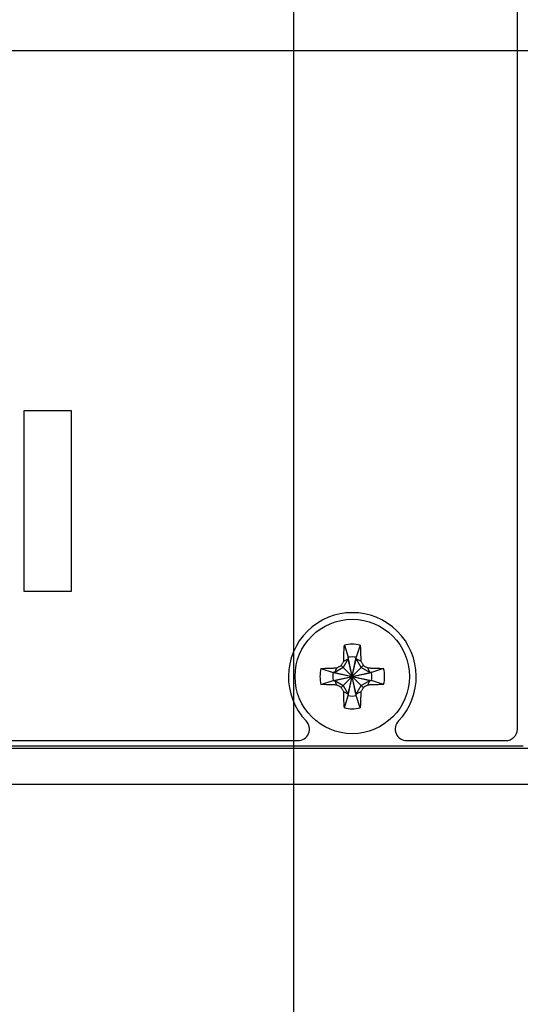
# Model space of a CAD drawing. Header units: inches. Extents: x 0 to 34, y 0 to 22.
# Tile 53 of 84: x 28.224 to 28.44, y 14.158 to 14.581. Entities that reach past the tile are written whole.
import ezdxf

# ---------------------------------------------------------------- set-up
doc = ezdxf.new("R2010")
doc.units = ezdxf.units.IN
doc.header["$LTSCALE"] = 1.87
doc.header["$MEASUREMENT"] = 0
doc.layers.get('0').update_dxf_attribs({"linetype": 'CONTINUOUS'})
doc.layers.add('03___PRT_ALL_CURVES', color=7, linetype='CONTINUOUS')
doc.layers.add('DIMENSIONS', color=7, linetype='CONTINUOUS')
doc.styles.get("Standard").update_dxf_attribs({"font": 'txt', "width": 0.8})
doc.dimstyles.new('DIMSTYLE_2', dxfattribs={"dimtxt": 0.125, "dimasz": 0.18, "dimexe": 0.18, "dimexo": 0.0625, "dimgap": 0.09, "dimtad": 0, "dimtih": 1, "dimtoh": 1, "dimlfac": 4, "dimzin": 4, "dimdsep": 46, "dimtxsty": 'STANDARD', "dimblk": '_FILLED', "dimblk1": '_FILLED', "dimblk2": '_FILLED', "dimcen": 0.09, "dimadec": 0, "dimazin": 0, "dimtp": 0.01, "dimtm": 0.01, "dimtfac": 1, "dimtofl": 0, "dimtmove": 0, "dimatfit": 3, "dimldrblk": '_FILLED', "dimfxl": 1, "dimtolj": 1, "dimtzin": 4, "dimarcsym": 0})

# ---------------------------------------------------------------- blocks, each defined once
blk = doc.blocks.new('_FILLED')
at = {"color": 0, "linetype": 'BYBLOCK'}
blk.add_solid([(0, 0), (-1, 0.1736111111), (-1, -0.1736111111)], dxfattribs=at)
blk = doc.blocks.new('*D15')
at = {"layer": 'DIMENSIONS', "color": 2, "linetype": 'CONTINUOUS'}
for p, q in [((28.3420870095, 14.7462996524), (28.3420870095, 13.3198278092)), ((29.6968719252, 14.189827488), (29.6968719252, 13.3198278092)), ((28.3420870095, 13.4448278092), (27.9820870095, 13.4448278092)), ((29.6968719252, 13.4448278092), (30.0568719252, 13.4448278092))]:
    blk.add_line(p, q, dxfattribs=at)
at = {"layer": 'DIMENSIONS', "color": 2, "linetype": 'CONTINUOUS', "xscale": 0.18, "yscale": 0.18, "zscale": 0.18}
blk.add_blockref('_FILLED', (28.3420870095, 13.4448278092), dxfattribs=at)
at = {"layer": 'DIMENSIONS', "color": 2, "linetype": 'CONTINUOUS', "xscale": 0.18, "yscale": 0.18, "zscale": 0.18, "rotation": 180}
blk.add_blockref('_FILLED', (29.6968719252, 13.4448278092), dxfattribs=at)
at = {"layer": 'DIMENSIONS', "color": 2, "linetype": 'CONTINUOUS', "width": 0.8}
for s, p in [('[', (28.9378924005, 13.3823278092)), (']', (29.5378924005, 13.3823278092)), ('5.42', (28.4128924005, 13.3823278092)), ('137.6', (29.0378924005, 13.3823278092))]:
    blk.add_text(s, height=0.125, dxfattribs=at).set_placement(p)
blk = doc.blocks.new('*D25')
at = {"layer": 'DIMENSIONS', "color": 2, "linetype": 'CONTINUOUS'}
for p, q in [((30.4468719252, 15.6701681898), (30.4468719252, 16.0301681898)), ((27.9045335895, 15.6701681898), (30.5718719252, 15.6701681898)), ((27.9045335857, 14.5677233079), (30.5718719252, 14.5677233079)), ((30.4468719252, 14.5677233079), (30.4468719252, 14.2077233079))]:
    blk.add_line(p, q, dxfattribs=at)
at = {"layer": 'DIMENSIONS', "color": 2, "linetype": 'CONTINUOUS', "xscale": 0.18, "yscale": 0.18, "zscale": 0.18}
for p, rotation in [((30.4468719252, 15.6701681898), 270), ((30.4468719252, 14.5677233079), 90)]:
    blk.add_blockref('_FILLED', p, dxfattribs=dict(at, rotation=rotation))
at = {"layer": 'DIMENSIONS', "color": 2, "linetype": 'CONTINUOUS', "width": 0.8}
for s, p in [('4.41', (30.1968719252, 15.4245228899)), ('[', (30.1968719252, 15.2370228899)), (']', (30.5968719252, 15.2370228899)), ('112', (30.2968719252, 15.2370228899))]:
    blk.add_text(s, height=0.125, dxfattribs=at).set_placement(p)

msp = doc.modelspace()

# ---------------------------------------------------------------- linework, layer by layer
at = {"color": 7, "linetype": 'CONTINUOUS'}
for p, q in [((28.4383370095, 14.2760496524), (28.4383370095, 15.9640496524)), ((28.3639015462, 14.3121126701), (28.3655870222, 14.3068689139)), ((28.3707173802, 14.3121126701), (28.3690319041, 14.3068689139)), ((28.3655870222, 14.3061799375), (28.3634546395, 14.3024865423)), ((28.3636303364, 14.305223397), (28.3655870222, 14.3061799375)), ((28.3690319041, 14.2903945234), (28.3655870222, 14.3068689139)), ((28.3655870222, 14.3068689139), (28.3655870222, 14.3061799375)), ((28.3655870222, 14.2903945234), (28.3690319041, 14.3068689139)), ((28.3690319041, 14.2910834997), (28.3655870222, 14.3061799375)), ((28.3655870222, 14.2910834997), (28.3690319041, 14.3061799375)), ((28.3690319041, 14.3061799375), (28.3690319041, 14.3068689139)), ((28.37098859, 14.305223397), (28.3690319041, 14.3061799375)), ((28.3711642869, 14.3024865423), (28.3690319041, 14.3061799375)), ((28.3538285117, 14.3020396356), (28.3590722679, 14.3003541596)), ((28.3634546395, 14.3024865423), (28.3597612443, 14.3003541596)), ((28.3597612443, 14.3003541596), (28.3607177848, 14.3023108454)), ((28.3625555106, 14.3033856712), (28.3720634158, 14.293877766)), ((28.3625555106, 14.293877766), (28.3720634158, 14.3033856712)), ((28.3748576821, 14.3003541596), (28.3711642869, 14.3024865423)), ((28.3739011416, 14.3023108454), (28.3748576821, 14.3003541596)), ((28.3807904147, 14.3020396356), (28.3755466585, 14.3003541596)), ((28.3538285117, 14.2952238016), (28.3590722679, 14.2969092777)), ((28.3590722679, 14.2969092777), (28.3755466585, 14.3003541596)), ((28.3597612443, 14.3003541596), (28.3590722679, 14.3003541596)), ((28.3590722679, 14.3003541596), (28.3755466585, 14.2969092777)), ((28.3590722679, 14.2969092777), (28.3597612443, 14.2969092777)), ((28.3597612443, 14.2969092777), (28.3748576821, 14.3003541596)), ((28.3597612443, 14.3003541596), (28.3748576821, 14.2969092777)), ((28.3597612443, 14.2969092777), (28.3634546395, 14.2947768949)), ((28.3607177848, 14.2949525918), (28.3597612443, 14.2969092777)), ((28.3711642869, 14.2947768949), (28.3748576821, 14.2969092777)), ((28.3748576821, 14.2969092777), (28.3739011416, 14.2949525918)), ((28.3755466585, 14.3003541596), (28.3748576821, 14.3003541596)), ((28.3748576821, 14.2969092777), (28.3755466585, 14.2969092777)), ((28.3807904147, 14.2952238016), (28.3755466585, 14.2969092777)), ((28.3634546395, 14.2947768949), (28.3655870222, 14.2910834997)), ((28.3690319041, 14.2910834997), (28.3711642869, 14.2947768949)), ((28.3655870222, 14.2910834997), (28.3636303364, 14.2920400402)), ((28.3639015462, 14.2851507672), (28.3655870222, 14.2903945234)), ((28.3655870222, 14.2910834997), (28.3655870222, 14.2903945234)), ((28.37098859, 14.2920400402), (28.3690319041, 14.2910834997)), ((28.3690319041, 14.2903945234), (28.3690319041, 14.2910834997)), ((28.3707173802, 14.2851507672), (28.3690319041, 14.2903945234)), ((25.4406219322, 14.2678275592), (29.6406219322, 14.2678275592)), ((27.8438719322, 14.2688776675), (28.4408719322, 14.2688776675)), ((27.9407890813, 14.2710496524), (28.3438845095, 14.2710496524)), ((28.3907894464, 14.2710496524), (28.4333370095, 14.2710496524)), ((25.3843719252, 14.252327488), (29.6968719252, 14.252327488))]:
    msp.add_line(p, q, dxfattribs=at)
msp.add_circle((28.3673094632, 14.2986317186), 0.0246062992, dxfattribs=at)
for centre, radius, start, end in [((28.36733726, 14.2985535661), 0.0275031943, 316.1820572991, 223.8172199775), ((28.3673094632, 14.2986317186), 0.0139051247, 75.8131348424, 104.1868651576), ((28.3673094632, 14.2986317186), 0.0084153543, 78.1893286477, 101.8106713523), ((28.3673094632, 14.2986317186), 0.0139051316, 165.8131348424, 194.1868651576), ((28.3673094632, 14.2986317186), 0.0139051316, 345.8131348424, 14.1868651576), ((28.3673094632, 14.2986317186), 0.0084153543, 168.1893286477, 191.8106713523), ((28.3673094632, 14.2986317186), 0.0084153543, 348.1893286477, 11.8106713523), ((28.3673094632, 14.2986317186), 0.0084153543, 258.1893286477, 281.8106713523), ((28.3673094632, 14.2986317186), 0.0139051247, 255.8131348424, 284.1868651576), ((28.3438845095, 14.2760496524), 0.005, 270, 43.8172199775), ((28.3907894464, 14.2760496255), 0.0049996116, 136.1820572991, 270), ((28.4333370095, 14.2760496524), 0.005, 270, 360)]:
    msp.add_arc(centre, radius, start, end, dxfattribs=at)
for points, knots in [([(28.3636738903, 14.3070143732), (28.3636815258, 14.3072935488), (28.3636990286, 14.3078786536), (28.3637318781, 14.3088028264), (28.3637747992, 14.3098226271), (28.363830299, 14.3109371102), (28.3638759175, 14.3117122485), (28.3639015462, 14.3121126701)], [0, 0, 0, 0, 0.1641649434, 0.3440853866, 0.5435825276, 0.7641446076, 1, 1, 1, 1]), ([(28.3707173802, 14.3121126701), (28.3707424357, 14.3117212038), (28.3707876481, 14.3109544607), (28.3708431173, 14.3098449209), (28.370886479, 14.3088180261), (28.370919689, 14.3078854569), (28.3709373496, 14.3072954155), (28.3709450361, 14.3070143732)], [0, 0, 0, 0, 0.2305805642, 0.4514776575, 0.6530114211, 0.8347373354, 1, 1, 1, 1]), ([(28.3625555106, 14.3033856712), (28.3626444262, 14.3035384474), (28.3628228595, 14.3038446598), (28.3630913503, 14.3043042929), (28.3633606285, 14.3047641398), (28.3635404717, 14.3050705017), (28.3636303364, 14.305223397)], [0, 0, 0, 0, 0.249088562, 0.4994074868, 0.7500913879, 1, 1, 1, 1]), ([(28.3636303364, 14.305223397), (28.363634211, 14.3054051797), (28.3636426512, 14.3057850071), (28.3636570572, 14.3063820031), (28.3636679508, 14.306797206), (28.3636738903, 14.3070143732)], [0, 0, 0, 0, 0.3044764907, 0.6362029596, 1, 1, 1, 1]), ([(28.3709450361, 14.3070143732), (28.3709509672, 14.3067975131), (28.3709618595, 14.3063823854), (28.3709762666, 14.3057853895), (28.3709847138, 14.3054052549), (28.37098859, 14.305223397)], [0, 0, 0, 0, 0.3632824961, 0.6953976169, 1, 1, 1, 1]), ([(28.37098859, 14.305223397), (28.3710788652, 14.3050698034), (28.3712592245, 14.3047625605), (28.3715288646, 14.3043020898), (28.3717969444, 14.3038431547), (28.3719748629, 14.3035378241), (28.3720634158, 14.3033856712)], [0, 0, 0, 0, 0.2510500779, 0.5020312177, 0.7519277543, 1, 1, 1, 1]), ([(28.3538285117, 14.3020396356), (28.3542199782, 14.3020646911), (28.3549867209, 14.3021099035), (28.3560962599, 14.3021653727), (28.3571231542, 14.3022087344), (28.3580557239, 14.3022419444), (28.3586457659, 14.302259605), (28.3589268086, 14.3022672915)], [0, 0, 0, 0, 0.2305806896, 0.4514773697, 0.6530110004, 0.8347371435, 1, 1, 1, 1]), ([(28.3589268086, 14.3022672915), (28.3591436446, 14.302273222), (28.3595587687, 14.3022841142), (28.3601557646, 14.3022985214), (28.3605359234, 14.3023069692), (28.3607177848, 14.3023108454)], [0, 0, 0, 0, 0.3632420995, 0.6953916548, 1, 1, 1, 1]), ([(28.3607177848, 14.3023108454), (28.3608712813, 14.3024010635), (28.3611784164, 14.3025813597), (28.3616388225, 14.3028509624), (28.3620978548, 14.3031190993), (28.3624032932, 14.3032970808), (28.3625555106, 14.3033856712)], [0, 0, 0, 0, 0.2508912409, 0.5018551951, 0.7518226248, 1, 1, 1, 1]), ([(28.3720634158, 14.3033856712), (28.3722161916, 14.3032967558), (28.3725224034, 14.3031183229), (28.372982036, 14.3028498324), (28.3734418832, 14.302580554), (28.3737482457, 14.3024007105), (28.3739011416, 14.3023108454)], [0, 0, 0, 0, 0.2490879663, 0.4994064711, 0.7500904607, 1, 1, 1, 1]), ([(28.3739011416, 14.3023108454), (28.3740829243, 14.3023069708), (28.3744627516, 14.3022985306), (28.3750597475, 14.3022841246), (28.3754749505, 14.302273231), (28.3756921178, 14.3022672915)], [0, 0, 0, 0, 0.3044763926, 0.6362028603, 1, 1, 1, 1]), ([(28.3756921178, 14.3022672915), (28.3759712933, 14.302259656), (28.376556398, 14.3022421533), (28.3774805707, 14.3022093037), (28.3785003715, 14.3021663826), (28.3796148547, 14.3021108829), (28.3803899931, 14.3020652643), (28.3807904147, 14.3020396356)], [0, 0, 0, 0, 0.164164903, 0.3440853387, 0.5435824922, 0.7641445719, 1, 1, 1, 1]), ([(28.3589268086, 14.2949961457), (28.3586476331, 14.2950037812), (28.3580625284, 14.295021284), (28.3571383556, 14.2950541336), (28.3561185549, 14.2950970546), (28.3550040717, 14.2951525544), (28.3542289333, 14.2951981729), (28.3538285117, 14.2952238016)], [0, 0, 0, 0, 0.164164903, 0.3440853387, 0.5435824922, 0.7641445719, 1, 1, 1, 1]), ([(28.3607177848, 14.2949525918), (28.3605360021, 14.2949564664), (28.3601561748, 14.2949649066), (28.3595591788, 14.2949793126), (28.3591439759, 14.2949902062), (28.3589268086, 14.2949961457)], [0, 0, 0, 0, 0.3044763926, 0.6362028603, 1, 1, 1, 1]), ([(28.3625555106, 14.293877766), (28.3624026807, 14.2939667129), (28.3620963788, 14.2941451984), (28.3616366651, 14.2944137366), (28.3611768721, 14.2946829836), (28.3608705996, 14.2948627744), (28.3607177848, 14.2949525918)], [0, 0, 0, 0, 0.2491760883, 0.4995536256, 0.750222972, 1, 1, 1, 1]), ([(28.3636303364, 14.2920400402), (28.3635400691, 14.2921936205), (28.3633597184, 14.2925008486), (28.3630900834, 14.2929613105), (28.3628219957, 14.293420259), (28.3626440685, 14.2937256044), (28.3625555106, 14.293877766)], [0, 0, 0, 0, 0.2510281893, 0.5020071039, 0.7519134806, 1, 1, 1, 1]), ([(28.3720634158, 14.293877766), (28.371974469, 14.2937249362), (28.3717959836, 14.2934186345), (28.3715274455, 14.292958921), (28.3712581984, 14.2924991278), (28.3710784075, 14.2921928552), (28.37098859, 14.2920400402)], [0, 0, 0, 0, 0.2491759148, 0.4995533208, 0.7502226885, 1, 1, 1, 1]), ([(28.3739011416, 14.2949525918), (28.3737475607, 14.2948623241), (28.3734403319, 14.2946819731), (28.3729798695, 14.2944123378), (28.3725209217, 14.2941442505), (28.372215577, 14.2939663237), (28.3720634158, 14.293877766)], [0, 0, 0, 0, 0.2510292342, 0.5020082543, 0.7519141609, 1, 1, 1, 1]), ([(28.3756921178, 14.2949961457), (28.3754752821, 14.2949902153), (28.3750601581, 14.294979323), (28.3744631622, 14.2949649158), (28.3740830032, 14.2949564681), (28.3739011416, 14.2949525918)], [0, 0, 0, 0, 0.3632416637, 0.6953913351, 1, 1, 1, 1]), ([(28.3807904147, 14.2952238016), (28.3803989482, 14.2951987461), (28.3796322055, 14.2951535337), (28.3785226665, 14.2950980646), (28.3774957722, 14.2950547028), (28.3765632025, 14.2950214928), (28.3759731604, 14.2950038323), (28.3756921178, 14.2949961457)], [0, 0, 0, 0, 0.2305806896, 0.4514773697, 0.6530110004, 0.8347371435, 1, 1, 1, 1]), ([(28.3636738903, 14.290249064), (28.3636679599, 14.2904658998), (28.3636570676, 14.2908810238), (28.3636426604, 14.2914780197), (28.3636342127, 14.2918581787), (28.3636303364, 14.2920400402)], [0, 0, 0, 0, 0.3632416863, 0.6953914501, 1, 1, 1, 1]), ([(28.3639015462, 14.2851507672), (28.3638764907, 14.2855422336), (28.3638312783, 14.2863089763), (28.3637758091, 14.2874185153), (28.3637324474, 14.2884454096), (28.3636992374, 14.2893779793), (28.3636815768, 14.2899680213), (28.3636738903, 14.290249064)], [0, 0, 0, 0, 0.2305806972, 0.4514773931, 0.6530109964, 0.8347371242, 1, 1, 1, 1]), ([(28.3709450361, 14.290249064), (28.3709374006, 14.2899698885), (28.3709198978, 14.2893847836), (28.3708870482, 14.2884606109), (28.3708441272, 14.2874408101), (28.3707886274, 14.286326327), (28.3707430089, 14.2855511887), (28.3707173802, 14.2851507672)], [0, 0, 0, 0, 0.1641649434, 0.3440853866, 0.5435825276, 0.7641446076, 1, 1, 1, 1]), ([(28.37098859, 14.2920400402), (28.3709847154, 14.2918582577), (28.3709762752, 14.2914784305), (28.3709618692, 14.2908814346), (28.3709509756, 14.2904662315), (28.3709450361, 14.290249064)], [0, 0, 0, 0, 0.304476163, 0.636202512, 1, 1, 1, 1])]:
    msp.add_open_spline(points, degree=3, knots=knots, dxfattribs=at)
at = {"layer": '03___PRT_ALL_CURVES', "color": 40, "linetype": 'CONTINUOUS'}
for points in [[(28.2464945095, 14.4128169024, 1.7165252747), (28.2396511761, 14.4128169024, 1.7165252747), (28.2328078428, 14.4128169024, 1.7165252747), (28.2259645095, 14.4128169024, 1.7165252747)], [(28.2259645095, 14.4128169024, 1.7165252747), (28.2259645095, 14.386956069, 1.7165252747), (28.2259645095, 14.3610952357, 1.7165252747), (28.2259645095, 14.3352344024, 1.7165252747)], [(28.2464945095, 14.3352344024, 1.7165252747), (28.2464945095, 14.3610952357, 1.7165252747), (28.2464945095, 14.386956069, 1.7165252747), (28.2464945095, 14.4128169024, 1.7165252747)], [(28.2259645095, 14.3352344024, 1.7165252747), (28.2328078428, 14.3352344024, 1.7165252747), (28.2396511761, 14.3352344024, 1.7165252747), (28.2464945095, 14.3352344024, 1.7165252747)]]:
    msp.add_open_spline(points, degree=3, dxfattribs=at)

# ---------------------------------------------------------------- dimensions: what is measured, and where the dimension line sits
at = {"layer": 'DIMENSIONS', "color": 2, "linetype": 'CONTINUOUS'}
for base, p1, p2, angle, picture, middle in [((30.4468719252, 15.6701681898), (27.9045335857, 14.5677233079), (27.9045335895, 15.6701681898), 90, '*D25', (30.4468719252, 15.3932728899)), ((28.3420870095, 13.4448278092), (29.6968719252, 14.189827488), (28.3420870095, 14.7462996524), 180, '*D15', (29.0253924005, 13.4448278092))]:
    dim = msp.add_linear_dim(base=base, p1=p1, p2=p2, angle=angle, dimstyle='DIMSTYLE_2', dxfattribs=at)
    dim.commit()
    dim.dimension.update_dxf_attribs({"geometry": picture, "text_midpoint": middle, "dimtype": 160})

doc.saveas('drawing.dxf')
